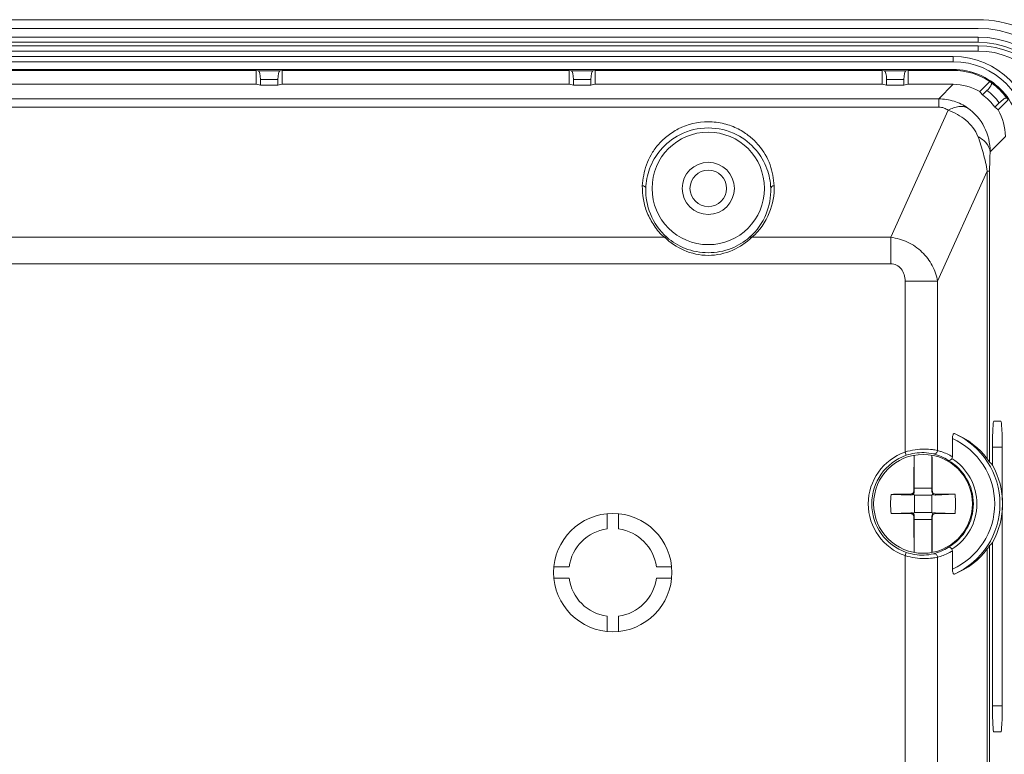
# Model space of a CAD drawing. Header units: centimetres. Extents: x -30 to 30, y -51 to 55.
# Tile 67 of 78: x 16.4 to 20.18, y 3.17 to 5.98. Entities that reach past the tile are written whole.
import ezdxf

# ---------------------------------------------------------------- set-up
doc = ezdxf.new("R2010")
doc.units = ezdxf.units.CM
doc.header["$MEASUREMENT"] = 0
doc.layers.add('06___PRT_ALL_SURFS', color=7, linetype='Continuous')

msp = doc.modelspace()

# ---------------------------------------------------------------- linework, layer by layer
at = {"layer": '06___PRT_ALL_SURFS', "lineweight": 9}
for points in [[(8.61052, 5.98277), (8.61052, 5.98277), (20.07827, 5.98277), (20.07827, 5.98277)], [(20.07853, 5.94944), (20.07853, 5.94944), (8.61026, 5.94944), (8.61026, 5.94944)], [(20.47773, 5.55022), (20.47774, 5.77068), (20.29903, 5.94942), (20.07857, 5.94944)], [(8.61026, 5.9161), (8.61026, 5.9161), (20.07854, 5.9161), (20.07854, 5.9161)], [(8.61026, 5.89611), (8.61026, 5.89611), (20.07855, 5.89611), (20.07855, 5.89611)], [(20.44439, 5.55025), (20.44439, 5.75231), (20.28059, 5.9161), (20.07853, 5.91611)], [(20.07854, 5.8961), (20.07854, 5.8961), (20.07854, 5.9161), (20.07854, 5.9161)], [(20.42439, 5.55023), (20.42441, 5.74124), (20.26957, 5.8961), (20.07855, 5.89611)], [(20.07854, 5.88277), (20.07854, 5.88277), (8.61025, 5.88277), (8.61025, 5.88277)], [(20.07854, 5.86277), (20.07854, 5.86277), (8.61025, 5.86277), (8.61025, 5.86277)], [(20.07854, 5.86277), (20.07854, 5.86277), (20.07854, 5.88277), (20.07854, 5.88277)], [(20.41106, 5.55025), (20.41106, 5.7339), (20.26219, 5.88277), (20.07854, 5.88277)], [(20.39106, 5.55025), (20.39106, 5.72284), (20.25115, 5.86276), (20.07856, 5.86278)], [(19.98369, 5.8417), (19.98369, 5.8417), (8.7051, 5.8417), (8.7051, 5.8417)], [(19.98369, 5.8217), (19.98369, 5.8217), (8.7051, 5.8217), (8.7051, 5.8217)], [(19.98369, 5.8217), (19.98369, 5.8217), (19.98369, 5.8417), (19.98369, 5.8417)], [(20.28999, 5.5354), (20.28998, 5.70456), (20.15285, 5.8417), (19.98369, 5.8417)], [(20.26999, 5.53542), (20.26997, 5.69352), (20.14181, 5.82169), (19.98371, 5.8217)], [(8.70509, 5.79174), (8.70509, 5.79174), (19.98369, 5.79174), (19.98369, 5.79174)], [(17.31106, 5.78836), (17.31106, 5.78836), (16.21106, 5.78836), (16.21106, 5.78836)], [(17.31969, 5.78716), (17.31969, 5.78716), (17.31106, 5.78836), (17.31106, 5.78836)], [(17.31106, 5.73503), (17.31106, 5.73503), (17.31106, 5.78836), (17.31106, 5.78836)], [(17.31969, 5.78716), (17.31969, 5.78716), (17.40244, 5.78716), (17.40244, 5.78716)], [(17.32773, 5.75384), (17.32773, 5.7718), (17.32418, 5.78653), (17.31969, 5.78716)], [(17.40244, 5.78716), (17.39795, 5.78653), (17.3944, 5.7718), (17.3944, 5.75384)], [(17.41106, 5.78836), (17.41106, 5.78836), (17.40244, 5.78716), (17.40244, 5.78716)], [(18.51106, 5.78836), (18.51106, 5.78836), (17.41106, 5.78836), (17.41106, 5.78836)], [(17.41106, 5.78836), (17.41106, 5.78836), (17.41106, 5.73503), (17.41106, 5.73503)], [(18.51969, 5.78716), (18.51969, 5.78716), (18.51106, 5.78836), (18.51106, 5.78836)], [(18.51106, 5.73503), (18.51106, 5.73503), (18.51106, 5.78836), (18.51106, 5.78836)], [(18.51969, 5.78716), (18.51969, 5.78716), (18.60244, 5.78716), (18.60244, 5.78716)], [(18.52773, 5.75384), (18.52773, 5.7718), (18.52418, 5.78653), (18.51969, 5.78716)], [(18.60244, 5.78716), (18.59795, 5.78653), (18.5944, 5.7718), (18.5944, 5.75384)], [(18.61106, 5.78836), (18.61106, 5.78836), (18.60244, 5.78716), (18.60244, 5.78716)], [(19.71106, 5.78836), (19.71106, 5.78836), (18.61106, 5.78836), (18.61106, 5.78836)], [(18.61106, 5.78836), (18.61106, 5.78836), (18.61106, 5.73503), (18.61106, 5.73503)], [(19.71969, 5.78716), (19.71969, 5.78716), (19.71106, 5.78836), (19.71106, 5.78836)], [(19.71106, 5.73503), (19.71106, 5.73503), (19.71106, 5.78836), (19.71106, 5.78836)], [(19.71969, 5.78716), (19.71969, 5.78716), (19.80243, 5.78716), (19.80243, 5.78716)], [(19.72773, 5.75384), (19.72773, 5.7718), (19.72417, 5.78653), (19.71969, 5.78716)], [(19.80243, 5.78716), (19.79795, 5.78653), (19.79439, 5.7718), (19.79439, 5.75384)], [(19.81106, 5.78836), (19.81106, 5.78836), (19.80243, 5.78716), (19.80243, 5.78716)], [(19.98359, 5.78836), (19.98359, 5.78836), (19.81106, 5.78836), (19.81106, 5.78836)], [(19.81106, 5.78836), (19.81106, 5.78836), (19.81106, 5.73503), (19.81106, 5.73503)], [(20.12367, 5.7461), (20.08217, 5.77368), (20.03343, 5.78838), (19.98359, 5.78836)], [(19.98369, 5.78836), (19.98369, 5.78836), (19.98369, 5.79174), (19.98369, 5.79174)], [(17.3944, 5.75384), (17.3944, 5.75384), (17.32773, 5.75384), (17.32773, 5.75384)], [(17.32773, 5.73154), (17.32773, 5.73154), (17.32773, 5.75384), (17.32773, 5.75384)], [(17.3944, 5.75384), (17.3944, 5.75384), (17.3944, 5.73154), (17.3944, 5.73154)], [(18.5944, 5.75384), (18.5944, 5.75384), (18.52773, 5.75384), (18.52773, 5.75384)], [(18.52773, 5.73154), (18.52773, 5.73154), (18.52773, 5.75384), (18.52773, 5.75384)], [(18.5944, 5.75384), (18.5944, 5.75384), (18.5944, 5.73154), (18.5944, 5.73154)], [(19.79439, 5.75384), (19.79439, 5.75384), (19.72773, 5.75384), (19.72773, 5.75384)], [(19.72773, 5.73154), (19.72773, 5.73154), (19.72773, 5.75384), (19.72773, 5.75384)], [(19.79439, 5.75384), (19.79439, 5.75384), (19.79439, 5.73154), (19.79439, 5.73154)], [(20.12367, 5.7461), (20.12367, 5.7461), (20.08499, 5.70742), (20.08499, 5.70742)], [(20.13001, 5.74024), (20.12793, 5.74223), (20.12582, 5.74418), (20.12367, 5.7461)], [(20.19439, 5.67539), (20.17592, 5.70314), (20.15143, 5.72763), (20.12367, 5.7461)], [(20.18853, 5.68173), (20.17236, 5.7043), (20.15259, 5.72407), (20.13001, 5.74024)], [(16.21106, 5.73503), (16.21106, 5.73503), (17.31106, 5.73503), (17.31106, 5.73503)], [(17.31106, 5.73503), (17.31106, 5.73503), (17.32773, 5.73154), (17.32773, 5.73154)], [(17.3944, 5.73154), (17.3944, 5.73154), (17.32773, 5.73154), (17.32773, 5.73154)], [(17.3944, 5.73154), (17.3944, 5.73154), (17.41106, 5.73503), (17.41106, 5.73503)], [(17.41106, 5.73503), (17.41106, 5.73503), (18.51106, 5.73503), (18.51106, 5.73503)], [(18.51106, 5.73503), (18.51106, 5.73503), (18.52773, 5.73154), (18.52773, 5.73154)], [(18.5944, 5.73154), (18.5944, 5.73154), (18.52773, 5.73154), (18.52773, 5.73154)], [(18.5944, 5.73154), (18.5944, 5.73154), (18.61106, 5.73503), (18.61106, 5.73503)], [(18.61106, 5.73503), (18.61106, 5.73503), (19.71106, 5.73503), (19.71106, 5.73503)], [(19.71106, 5.73503), (19.71106, 5.73503), (19.72773, 5.73154), (19.72773, 5.73154)], [(19.79439, 5.73154), (19.79439, 5.73154), (19.72773, 5.73154), (19.72773, 5.73154)], [(19.79439, 5.73154), (19.79439, 5.73154), (19.81106, 5.73503), (19.81106, 5.73503)], [(19.81106, 5.73503), (19.81106, 5.73503), (19.98359, 5.73503), (19.98359, 5.73503)], [(19.98359, 5.73503), (19.98359, 5.73503), (19.92791, 5.67935), (19.92791, 5.67935)], [(20.08499, 5.70742), (20.05426, 5.7255), (20.01925, 5.73504), (19.98359, 5.73503)], [(20.09581, 5.69466), (20.09239, 5.69907), (20.08879, 5.70332), (20.08499, 5.70742)], [(20.09581, 5.69466), (20.09581, 5.69466), (20.11275, 5.71161), (20.11275, 5.71161)], [(20.15989, 5.66447), (20.14666, 5.68248), (20.13077, 5.69838), (20.11275, 5.71161)], [(8.76088, 5.67935), (8.76088, 5.67935), (19.92791, 5.67935), (19.92791, 5.67935)], [(19.92791, 5.67935), (19.92791, 5.67935), (19.92791, 5.64762), (19.92791, 5.64762)], [(20.14295, 5.64752), (20.12997, 5.66574), (20.11403, 5.68168), (20.09581, 5.69466)], [(20.15989, 5.66447), (20.15989, 5.66447), (20.14295, 5.64752), (20.14295, 5.64752)], [(20.15571, 5.6367), (20.15571, 5.6367), (20.19439, 5.67539), (20.19439, 5.67539)], [(19.92791, 5.64762), (19.92791, 5.64762), (8.76088, 5.64762), (8.76088, 5.64762)], [(19.96445, 5.63546), (19.96445, 5.63546), (19.74419, 5.14868), (19.74419, 5.14868)], [(20.15571, 5.6367), (20.15161, 5.6405), (20.14735, 5.6441), (20.14295, 5.64752)], [(20.18332, 5.5353), (20.18333, 5.57096), (20.17379, 5.60597), (20.15571, 5.6367)], [(20.1248, 5.47678), (20.1248, 5.47678), (20.18332, 5.5353), (20.18332, 5.5353)], [(19.92332, 4.98012), (19.92332, 4.98012), (20.11413, 5.40179), (20.11413, 5.40179)], [(20.12289, 5.40179), (20.12289, 5.40179), (20.11413, 5.40179), (20.11413, 5.40179)], [(20.11413, 4.29897), (20.11413, 4.29897), (20.11413, 5.40179), (20.11413, 5.40179)], [(20.12289, 5.40179), (20.12289, 5.40179), (20.12289, 4.28702), (20.12289, 4.28702)], [(18.87721, 5.14868), (18.87721, 5.14868), (9.80359, 5.14868), (9.80359, 5.14868)], [(19.21159, 5.14868), (19.21159, 5.14868), (19.74419, 5.14868), (19.74419, 5.14868)], [(19.74419, 5.04726), (19.74419, 5.04726), (19.74419, 5.14868), (19.74419, 5.14868)], [(19.74419, 5.04726), (19.74419, 5.04726), (8.9446, 5.04726), (8.9446, 5.04726)], [(19.92332, 4.98012), (19.92332, 4.98012), (19.79894, 4.98012), (19.79894, 4.98012)], [(19.79894, 4.32555), (19.79894, 4.32555), (19.79894, 4.98012), (19.79894, 4.98012)], [(19.92332, 4.98012), (19.92332, 4.98012), (19.92332, 4.33136), (19.92332, 4.33136)], [(20.13915, 4.44364), (20.13915, 4.44364), (20.1662, 4.44364), (20.1662, 4.44364)], [(20.11413, 4.29897), (20.08199, 4.34243), (20.03834, 4.37604), (19.98808, 4.39601)], [(19.98049, 4.3775), (19.98049, 4.3775), (19.98049, 4.30729), (19.98049, 4.30729)], [(20.17144, 4.34364), (20.17144, 4.34364), (20.13392, 4.34364), (20.13392, 4.34364)], [(20.13392, 4.34364), (20.13392, 4.34364), (20.13392, 4.27562), (20.13392, 4.27562)], [(20.17144, 4.1408), (20.17144, 4.1408), (20.17144, 4.34364), (20.17144, 4.34364)], [(19.79894, 4.32555), (19.79894, 4.32555), (19.80331, 4.31296), (19.80331, 4.31296)], [(19.83405, 4.18696), (19.83405, 4.18696), (19.83401, 4.311), (19.83401, 4.311)], [(19.90165, 4.18698), (19.90165, 4.18698), (19.90161, 4.31105), (19.90161, 4.31105)], [(19.96466, 4.29372), (19.94722, 4.30482), (19.92815, 4.31312), (19.90814, 4.31831)], [(19.98049, 4.30729), (19.98049, 4.30504), (19.97986, 4.3027), (19.97868, 4.30078)], [(20.13392, 4.27562), (20.13038, 4.27954), (20.12671, 4.28334), (20.12289, 4.28702)], [(20.13392, 3.97832), (20.18547, 4.07072), (20.18547, 4.18322), (20.13392, 4.27562)], [(19.74515, 4.16339), (19.7428, 4.13914), (19.74281, 4.11472), (19.74517, 4.09048)], [(19.81922, 4.16425), (19.79453, 4.1641), (19.76983, 4.16381), (19.74515, 4.16339)], [(19.82096, 4.16076), (19.82096, 4.16076), (19.74515, 4.16339), (19.74515, 4.16339)], [(19.81922, 4.16425), (19.81922, 4.16425), (19.82096, 4.16076), (19.82096, 4.16076)], [(19.82096, 4.16076), (19.82454, 4.16064), (19.82798, 4.16191), (19.83052, 4.1643)], [(19.83052, 4.1643), (19.83299, 4.1669), (19.83435, 4.17043), (19.83428, 4.17411)], [(19.83453, 4.1603), (19.83453, 4.1603), (19.83052, 4.1643), (19.83052, 4.1643)], [(19.83428, 4.17411), (19.83428, 4.17411), (19.83255, 4.17758), (19.83255, 4.17758)], [(19.90165, 4.18698), (19.90165, 4.18698), (19.83405, 4.18696), (19.83405, 4.18696)], [(19.83405, 4.18696), (19.83405, 4.18696), (19.83428, 4.17411), (19.83428, 4.17411)], [(19.90119, 4.16032), (19.90119, 4.16032), (19.83453, 4.1603), (19.83453, 4.1603)], [(19.83453, 4.1603), (19.83453, 4.1603), (19.83455, 4.09363), (19.83455, 4.09363)], [(19.90119, 4.16032), (19.90119, 4.16032), (19.9052, 4.16433), (19.9052, 4.16433)], [(19.90121, 4.09365), (19.90121, 4.09365), (19.90119, 4.16032), (19.90119, 4.16032)], [(19.90143, 4.17413), (19.90137, 4.17045), (19.90273, 4.16692), (19.9052, 4.16433)], [(19.90143, 4.17413), (19.90143, 4.17413), (19.90165, 4.18698), (19.90165, 4.18698)], [(19.90317, 4.1776), (19.90317, 4.1776), (19.90143, 4.17413), (19.90143, 4.17413)], [(19.9052, 4.16433), (19.90774, 4.16194), (19.91118, 4.16067), (19.91476, 4.1608)], [(19.91476, 4.1608), (19.91476, 4.1608), (19.9165, 4.16428), (19.9165, 4.16428)], [(19.91476, 4.1608), (19.91476, 4.1608), (19.99057, 4.16347), (19.99057, 4.16347)], [(19.99057, 4.16347), (19.96588, 4.16387), (19.94119, 4.16414), (19.9165, 4.16428)], [(19.9906, 4.09056), (19.99294, 4.1148), (19.99293, 4.13922), (19.99057, 4.16346)], [(18.6565, 4.03068), (18.6565, 4.03068), (18.6565, 4.08803), (18.6565, 4.08803)], [(18.70023, 4.08786), (18.70023, 4.08786), (18.70023, 4.03068), (18.70023, 4.03068)], [(19.74517, 4.09048), (19.74517, 4.09048), (19.82099, 4.09315), (19.82099, 4.09315)], [(19.74517, 4.09048), (19.76986, 4.09008), (19.79455, 4.08981), (19.81925, 4.08967)], [(19.82099, 4.09315), (19.82099, 4.09315), (19.81925, 4.08967), (19.81925, 4.08967)], [(19.83054, 4.08962), (19.828, 4.09201), (19.82457, 4.09328), (19.82099, 4.09315)], [(19.83455, 4.09363), (19.83455, 4.09363), (19.83054, 4.08962), (19.83054, 4.08962)], [(19.83431, 4.07981), (19.83437, 4.0835), (19.83302, 4.08702), (19.83054, 4.08962)], [(19.83258, 4.07634), (19.83258, 4.07634), (19.83431, 4.07981), (19.83431, 4.07981)], [(19.83431, 4.07981), (19.83431, 4.07981), (19.83409, 4.06696), (19.83409, 4.06696)], [(19.83455, 4.09363), (19.83455, 4.09363), (19.90121, 4.09365), (19.90121, 4.09365)], [(19.90121, 4.09365), (19.90121, 4.09365), (19.90523, 4.08964), (19.90523, 4.08964)], [(19.90523, 4.08964), (19.90275, 4.08705), (19.90139, 4.08352), (19.90146, 4.07984)], [(19.90146, 4.07984), (19.90146, 4.07984), (19.90319, 4.07636), (19.90319, 4.07636)], [(19.90169, 4.06698), (19.90169, 4.06698), (19.90146, 4.07984), (19.90146, 4.07984)], [(19.91478, 4.09318), (19.9112, 4.0933), (19.90777, 4.09203), (19.90523, 4.08964)], [(19.91478, 4.09318), (19.91478, 4.09318), (19.9906, 4.09056), (19.9906, 4.09056)], [(19.91652, 4.0897), (19.91652, 4.0897), (19.91478, 4.09318), (19.91478, 4.09318)], [(19.91652, 4.0897), (19.94121, 4.08986), (19.96591, 4.09014), (19.9906, 4.09056)], [(20.17144, 3.35256), (20.17144, 3.35256), (20.17144, 4.11314), (20.17144, 4.11314)], [(19.90169, 4.06698), (19.90169, 4.06698), (19.83409, 4.06696), (19.83409, 4.06696)], [(19.83409, 4.06696), (19.83409, 4.06696), (19.83413, 3.94289), (19.83413, 3.94289)], [(19.90173, 3.94295), (19.90173, 3.94295), (19.90169, 4.06698), (19.90169, 4.06698)], [(18.6565, 4.03068), (18.58077, 4.02076), (18.52117, 3.96116), (18.51126, 3.88543)], [(18.84547, 3.88543), (18.83556, 3.96116), (18.77596, 4.02076), (18.70023, 4.03068)], [(20.12289, 3.96692), (20.12671, 3.9706), (20.13038, 3.97441), (20.13392, 3.97832)], [(20.12289, 3.96692), (20.12289, 3.96692), (20.12289, -0.2703), (20.12289, -0.2703)], [(20.13392, 3.97832), (20.13392, 3.97832), (20.13392, 3.35256), (20.13392, 3.35256)], [(19.79894, 3.9284), (19.79894, 3.9284), (19.80331, 3.94099), (19.80331, 3.94099)], [(19.79894, 3.06277), (19.79894, 3.06277), (19.79894, 3.9284), (19.79894, 3.9284)], [(19.90814, 3.93564), (19.92815, 3.94083), (19.94722, 3.94913), (19.96466, 3.96023)], [(19.97869, 3.95316), (19.97986, 3.95124), (19.98049, 3.94891), (19.98049, 3.94666)], [(19.98049, 3.94666), (19.98049, 3.94666), (19.98049, 3.87644), (19.98049, 3.87644)], [(19.98808, 3.85794), (20.03834, 3.8779), (20.08199, 3.91152), (20.11413, 3.95498)], [(20.11413, -0.25835), (20.11413, -0.25835), (20.11413, 3.95498), (20.11413, 3.95498)], [(19.92332, 3.92259), (19.92332, 3.92259), (19.92332, -0.22597), (19.92332, -0.22597)], [(18.45487, 3.88543), (18.45487, 3.88543), (18.51126, 3.88543), (18.51126, 3.88543)], [(18.84547, 3.88543), (18.84547, 3.88543), (18.90187, 3.88543), (18.90187, 3.88543)], [(18.51126, 3.8417), (18.51126, 3.8417), (18.45486, 3.8417), (18.45486, 3.8417)], [(18.51126, 3.8417), (18.52117, 3.76597), (18.58077, 3.70637), (18.6565, 3.69646)], [(18.70023, 3.69646), (18.77596, 3.70637), (18.83556, 3.76597), (18.84547, 3.8417)], [(18.90186, 3.8417), (18.90186, 3.8417), (18.84547, 3.8417), (18.84547, 3.8417)], [(18.6565, 3.63928), (18.6565, 3.63928), (18.6565, 3.69646), (18.6565, 3.69646)], [(18.70023, 3.69646), (18.70023, 3.69646), (18.70023, 3.63911), (18.70023, 3.63911)], [(20.13392, 3.35256), (20.13392, 3.35256), (20.17144, 3.35256), (20.17144, 3.35256)], [(20.1662, 3.25256), (20.1662, 3.25256), (20.13915, 3.25256), (20.13915, 3.25256)]]:
    msp.add_open_spline(points, degree=3, dxfattribs=at)
for points, knots in [([(20.51106, 5.54999), (20.51106, 5.60629), (20.49983, 5.66321), (20.47817, 5.71566), (20.45651, 5.7681), (20.42441, 5.81606), (20.38438, 5.8561), (20.34435, 5.89613), (20.29637, 5.92823), (20.24393, 5.94989), (20.19149, 5.97155), (20.13457, 5.98278), (20.07827, 5.98277)], [0, 0, 0, 0, 0.25, 0.25, 0.25, 0.5, 0.5, 0.5, 0.75, 0.75, 0.75, 1, 1, 1, 1]), ([(20.24003, 5.5354), (20.24003, 5.60339), (20.21302, 5.66859), (20.16494, 5.71666), (20.11687, 5.76474), (20.05166, 5.79174), (19.98367, 5.79174)], [0, 0, 0, 0, 0.5, 0.5, 0.5, 1, 1, 1, 1]), ([(20.13001, 5.74024), (20.13095, 5.73936), (20.13083, 5.73777), (20.13053, 5.73642), (20.13027, 5.73529), (20.12988, 5.73432), (20.12943, 5.73336), (20.12885, 5.73212), (20.12818, 5.73088), (20.12747, 5.72966), (20.12349, 5.72292), (20.11825, 5.7171), (20.11276, 5.71162)], [0, 0, 0, 0, 0.25, 0.25, 0.25, 0.5, 0.5, 0.5, 0.75, 0.75, 0.75, 1, 1, 1, 1]), ([(19.92791, 5.67935), (19.94768, 5.67932), (19.96757, 5.67624), (19.98651, 5.6702), (20.00519, 5.66426), (20.02294, 5.65544), (20.03889, 5.64425)], [0, 0, 0, 0, 0.5, 0.5, 0.5, 1, 1, 1, 1]), ([(20.15989, 5.66446), (20.16538, 5.66996), (20.17121, 5.6752), (20.17795, 5.67918), (20.17917, 5.67989), (20.18041, 5.68056), (20.18165, 5.68114), (20.18261, 5.68159), (20.18358, 5.68198), (20.18471, 5.68224), (20.18606, 5.68254), (20.18765, 5.68266), (20.18853, 5.68172)], [0, 0, 0, 0, 0.25, 0.25, 0.25, 0.5, 0.5, 0.5, 0.75, 0.75, 0.75, 1, 1, 1, 1]), ([(19.92791, 5.64762), (19.93477, 5.64762), (19.94169, 5.64646), (19.94821, 5.64417), (19.95404, 5.64212), (19.95955, 5.63916), (19.96445, 5.63546)], [0, 0, 0, 0, 0.5, 0.5, 0.5, 1, 1, 1, 1]), ([(20.03889, 5.64425), (20.02884, 5.64964), (20.0166, 5.65094), (20.00511, 5.64964), (19.99817, 5.64886), (19.99151, 5.64712), (19.98502, 5.64482), (19.97792, 5.64232), (19.97103, 5.63914), (19.96445, 5.63546)], [0, 0, 0, 0, 0.3333333, 0.3333333, 0.3333333, 0.6666667, 0.6666667, 0.6666667, 1, 1, 1, 1]), ([(19.96445, 5.63546), (19.98867, 5.6269), (20.01172, 5.61401), (20.03148, 5.59749), (20.04164, 5.589), (20.05093, 5.57955), (20.05903, 5.56904), (20.06705, 5.55864), (20.07391, 5.54721), (20.07827, 5.5349)], [0, 0, 0, 0, 0.3333333, 0.3333333, 0.3333333, 0.6666667, 0.6666667, 0.6666667, 1, 1, 1, 1]), ([(20.03889, 5.64425), (20.06531, 5.62571), (20.08757, 5.60036), (20.10253, 5.57126), (20.11752, 5.54209), (20.12517, 5.50914), (20.1248, 5.47678)], [0, 0, 0, 0, 0.5, 0.5, 0.5, 1, 1, 1, 1]), ([(19.29714, 5.34625), (19.29421, 5.37329), (19.29048, 5.40065), (19.28153, 5.42635), (19.27196, 5.45382), (19.25642, 5.47939), (19.2375, 5.50168), (19.22707, 5.51397), (19.21561, 5.52526), (19.20315, 5.53539), (19.18959, 5.5464), (19.17485, 5.55604), (19.15925, 5.56395), (19.14207, 5.57266), (19.12383, 5.57927), (19.10515, 5.58397), (19.09529, 5.58645), (19.08529, 5.5884), (19.07522, 5.58968), (19.06497, 5.59098), (19.05463, 5.59159), (19.04425, 5.59156), (19.00475, 5.59143), (18.96457, 5.58198), (18.92948, 5.56384), (18.91394, 5.55581), (18.8994, 5.54606), (18.88577, 5.53514), (18.87318, 5.52506), (18.86138, 5.51398), (18.8509, 5.50174), (18.84118, 5.49037), (18.8326, 5.478), (18.82515, 5.465), (18.81807, 5.45265), (18.81199, 5.43972), (18.80729, 5.42632), (18.80276, 5.41338), (18.7995, 5.4), (18.79707, 5.38651), (18.79468, 5.37317), (18.7931, 5.35971), (18.79165, 5.34625)], [0, 0, 0, 0, 0.0714286, 0.0714286, 0.0714286, 0.1428571, 0.1428571, 0.1428571, 0.2142857, 0.2142857, 0.2142857, 0.2857143, 0.2857143, 0.2857143, 0.3571429, 0.3571429, 0.3571429, 0.4285714, 0.4285714, 0.4285714, 0.5, 0.5, 0.5, 0.5714286, 0.5714286, 0.5714286, 0.6428571, 0.6428571, 0.6428571, 0.7142857, 0.7142857, 0.7142857, 0.7857143, 0.7857143, 0.7857143, 0.8571429, 0.8571429, 0.8571429, 0.9285714, 0.9285714, 0.9285714, 1, 1, 1, 1]), ([(18.80498, 5.3361), (18.8058, 5.36174), (18.81082, 5.38742), (18.81977, 5.41162), (18.82935, 5.4375), (18.84343, 5.46168), (18.86121, 5.48278), (18.88164, 5.50702), (18.90695, 5.5272), (18.93525, 5.54168), (18.96881, 5.55886), (19.00658, 5.56799), (19.04435, 5.568), (19.08215, 5.568), (19.11994, 5.55887), (19.15353, 5.54169), (19.18184, 5.52721), (19.20717, 5.50701), (19.22761, 5.48275), (19.24538, 5.46165), (19.25945, 5.43747), (19.26903, 5.41158), (19.27797, 5.3874), (19.28299, 5.36173), (19.28382, 5.3361)], [0, 0, 0, 0, 0.125, 0.125, 0.125, 0.25, 0.25, 0.25, 0.375, 0.375, 0.375, 0.5, 0.5, 0.5, 0.625, 0.625, 0.625, 0.75, 0.75, 0.75, 0.875, 0.875, 0.875, 1, 1, 1, 1]), ([(19.25989, 5.3361), (19.25989, 5.45512), (19.16341, 5.55161), (19.04439, 5.55161), (18.92537, 5.55161), (18.8289, 5.45512), (18.8289, 5.3361), (18.8289, 5.21709), (18.92537, 5.1206), (19.04439, 5.1206), (19.16341, 5.1206), (19.25989, 5.21708), (19.25989, 5.3361)], [0, 0, 0, 0, 0.25, 0.25, 0.25, 0.5, 0.5, 0.5, 0.75, 0.75, 0.75, 1, 1, 1, 1]), ([(20.12479, 5.47678), (20.12399, 5.48822), (20.11869, 5.49939), (20.11148, 5.50849), (20.1072, 5.51389), (20.10224, 5.51856), (20.09689, 5.52278), (20.09107, 5.52736), (20.0848, 5.53141), (20.07826, 5.5349)], [0, 0, 0, 0, 0.3333333, 0.3333333, 0.3333333, 0.6666667, 0.6666667, 0.6666667, 1, 1, 1, 1]), ([(20.07827, 5.5349), (20.08594, 5.51322), (20.09299, 5.4913), (20.09913, 5.46912), (20.10527, 5.44694), (20.11051, 5.4245), (20.11413, 5.40179)], [0, 0, 0, 0, 0.5, 0.5, 0.5, 1, 1, 1, 1]), ([(20.12289, 5.40179), (20.12289, 5.4077), (20.12297, 5.4136), (20.12307, 5.4195), (20.12341, 5.4386), (20.12406, 5.4577), (20.1248, 5.47678)], [0, 0, 0, 0, 0.5, 0.5, 0.5, 1, 1, 1, 1]), ([(19.14439, 5.3361), (19.14439, 5.39134), (19.09962, 5.4361), (19.04439, 5.4361), (18.98917, 5.4361), (18.94439, 5.39134), (18.94439, 5.3361), (18.94439, 5.28088), (18.98917, 5.2361), (19.04439, 5.2361), (19.09962, 5.2361), (19.14439, 5.28088), (19.14439, 5.3361)], [0, 0, 0, 0, 0.25, 0.25, 0.25, 0.5, 0.5, 0.5, 0.75, 0.75, 0.75, 1, 1, 1, 1]), ([(19.11439, 5.3361), (19.11439, 5.37476), (19.08305, 5.4061), (19.04439, 5.4061), (19.00573, 5.4061), (18.97439, 5.37476), (18.97439, 5.3361), (18.97439, 5.29744), (19.00573, 5.2661), (19.04439, 5.2661), (19.08305, 5.2661), (19.11439, 5.29744), (19.11439, 5.3361)], [0, 0, 0, 0, 0.25, 0.25, 0.25, 0.5, 0.5, 0.5, 0.75, 0.75, 0.75, 1, 1, 1, 1]), ([(18.87721, 5.14868), (18.86091, 5.16052), (18.84824, 5.17684), (18.837, 5.19379), (18.82661, 5.20947), (18.81745, 5.2257), (18.81032, 5.2429), (18.80353, 5.25931), (18.79858, 5.2766), (18.79567, 5.29416), (18.79282, 5.31137), (18.79193, 5.32884), (18.79165, 5.34625)], [0, 0, 0, 0, 0.25, 0.25, 0.25, 0.5, 0.5, 0.5, 0.75, 0.75, 0.75, 1, 1, 1, 1]), ([(18.80498, 5.3361), (18.8049, 5.33916), (18.80272, 5.34208), (18.80006, 5.34386), (18.79753, 5.34555), (18.79456, 5.34621), (18.79165, 5.34624)], [0, 0, 0, 0, 0.5, 0.5, 0.5, 1, 1, 1, 1]), ([(18.88582, 5.14872), (18.85842, 5.17292), (18.83635, 5.20396), (18.82243, 5.23822), (18.80982, 5.26928), (18.8039, 5.30298), (18.80498, 5.3361)], [0, 0, 0, 0, 0.5, 0.5, 0.5, 1, 1, 1, 1]), ([(19.28381, 5.3361), (19.28489, 5.30298), (19.27897, 5.26928), (19.26636, 5.23822), (19.25244, 5.20396), (19.23037, 5.17292), (19.20297, 5.14872)], [0, 0, 0, 0, 0.5, 0.5, 0.5, 1, 1, 1, 1]), ([(19.29714, 5.34625), (19.29838, 5.31126), (19.2917, 5.27585), (19.27839, 5.24292), (19.26373, 5.20669), (19.24105, 5.17346), (19.21159, 5.14868)], [0, 0, 0, 0, 0.5, 0.5, 0.5, 1, 1, 1, 1]), ([(19.28381, 5.3361), (19.28387, 5.33882), (19.28559, 5.34145), (19.2878, 5.34322), (19.29047, 5.34534), (19.29387, 5.3462), (19.29714, 5.34625)], [0, 0, 0, 0, 0.5, 0.5, 0.5, 1, 1, 1, 1]), ([(18.88582, 5.14872), (18.88414, 5.15004), (18.88158, 5.15009), (18.87946, 5.14953), (18.87866, 5.14932), (18.87793, 5.14903), (18.87721, 5.14868)], [0, 0, 0, 0, 0.5, 0.5, 0.5, 1, 1, 1, 1]), ([(18.87721, 5.14868), (18.89824, 5.12807), (18.92322, 5.11109), (18.95043, 5.09923), (18.98, 5.08635), (19.01219, 5.07951), (19.04439, 5.07951), (19.07659, 5.07951), (19.10879, 5.08635), (19.13836, 5.09924), (19.16557, 5.11109), (19.19055, 5.12807), (19.21159, 5.14868)], [0, 0, 0, 0, 0.25, 0.25, 0.25, 0.5, 0.5, 0.5, 0.75, 0.75, 0.75, 1, 1, 1, 1]), ([(19.20297, 5.14872), (19.18241, 5.13056), (19.15833, 5.11609), (19.13259, 5.10609), (19.10449, 5.09518), (19.07439, 5.0896), (19.04431, 5.08961), (19.01423, 5.08962), (18.98416, 5.09522), (18.95607, 5.10614), (18.93037, 5.11614), (18.90633, 5.13058), (18.88582, 5.14872)], [0, 0, 0, 0, 0.25, 0.25, 0.25, 0.5, 0.5, 0.5, 0.75, 0.75, 0.75, 1, 1, 1, 1]), ([(19.20297, 5.14872), (19.20347, 5.14911), (19.20407, 5.14941), (19.20468, 5.14961), (19.20691, 5.15032), (19.20949, 5.14968), (19.21159, 5.14868)], [0, 0, 0, 0, 0.5, 0.5, 0.5, 1, 1, 1, 1]), ([(19.92332, 4.98012), (19.92003, 5.00096), (19.91313, 5.02138), (19.90321, 5.04014), (19.89297, 5.05952), (19.87949, 5.07712), (19.86364, 5.0922), (19.84743, 5.10763), (19.82874, 5.12042), (19.80848, 5.13), (19.78819, 5.13959), (19.76634, 5.14596), (19.74419, 5.14868)], [0, 0, 0, 0, 0.25, 0.25, 0.25, 0.5, 0.5, 0.5, 0.75, 0.75, 0.75, 1, 1, 1, 1]), ([(19.74419, 5.04726), (19.7518, 5.04726), (19.75952, 5.04548), (19.76643, 5.04209), (19.77335, 5.03869), (19.77945, 5.03368), (19.78423, 5.02768), (19.7893, 5.02132), (19.79288, 5.01383), (19.79525, 5.00602), (19.7978, 4.99761), (19.79894, 4.98884), (19.79894, 4.98012)], [0, 0, 0, 0, 0.25, 0.25, 0.25, 0.5, 0.5, 0.5, 0.75, 0.75, 0.75, 1, 1, 1, 1]), ([(20.13915, 4.44364), (20.13777, 4.44364), (20.13644, 4.4331), (20.13545, 4.41435), (20.13447, 4.3956), (20.13392, 4.37016), (20.13392, 4.34364)], [0, 0, 0, 0, 0.5, 0.5, 0.5, 1, 1, 1, 1]), ([(20.17144, 4.34364), (20.17144, 4.37016), (20.17089, 4.3956), (20.1699, 4.41435), (20.16892, 4.4331), (20.16759, 4.44364), (20.1662, 4.44364)], [0, 0, 0, 0, 0.5, 0.5, 0.5, 1, 1, 1, 1]), ([(19.98049, 4.3775), (19.98049, 4.38012), (19.98066, 4.38272), (19.98104, 4.38532), (19.98136, 4.38754), (19.98183, 4.38975), (19.98269, 4.39181), (19.98303, 4.3926), (19.98341, 4.39337), (19.98388, 4.39409), (19.98424, 4.39465), (19.98465, 4.39518), (19.98522, 4.39557), (19.98604, 4.39612), (19.98719, 4.39637), (19.98808, 4.39601)], [0, 0, 0, 0, 0.2, 0.2, 0.2, 0.4, 0.4, 0.4, 0.6, 0.6, 0.6, 0.8, 0.8, 0.8, 1, 1, 1, 1]), ([(19.98808, 3.85794), (20.09421, 3.90535), (20.16255, 4.01073), (20.16255, 4.12697), (20.16255, 4.24321), (20.09421, 4.34859), (19.98809, 4.39601)], [0, 0, 0, 0, 0.5, 0.5, 0.5, 1, 1, 1, 1]), ([(19.98049, 3.87644), (20.07911, 3.92078), (20.14255, 4.01884), (20.14255, 4.12697), (20.14255, 4.2351), (20.07911, 4.33316), (19.98049, 4.3775)], [0, 0, 0, 0, 0.5, 0.5, 0.5, 1, 1, 1, 1]), ([(19.79894, 4.32555), (19.71437, 4.2962), (19.65767, 4.2165), (19.65767, 4.12697), (19.65767, 4.03745), (19.71437, 3.95775), (19.79894, 3.9284)], [0, 0, 0, 0, 0.5, 0.5, 0.5, 1, 1, 1, 1]), ([(19.80331, 4.31296), (19.72411, 4.28546), (19.671, 4.21082), (19.671, 4.12697), (19.671, 4.04313), (19.72411, 3.96848), (19.80331, 3.94099)], [0, 0, 0, 0, 0.5, 0.5, 0.5, 1, 1, 1, 1]), ([(20.05727, 4.12697), (20.05727, 4.23157), (19.97247, 4.31636), (19.86787, 4.31636), (19.76327, 4.31636), (19.67848, 4.23157), (19.67848, 4.12698), (19.67848, 4.02238), (19.76327, 3.93758), (19.86787, 3.93758), (19.97247, 3.93758), (20.05727, 4.02237), (20.05727, 4.12697)], [0, 0, 0, 0, 0.25, 0.25, 0.25, 0.5, 0.5, 0.5, 0.75, 0.75, 0.75, 1, 1, 1, 1]), ([(19.79894, 4.32555), (19.81163, 4.32945), (19.82462, 4.3324), (19.83777, 4.33431), (19.84977, 4.33605), (19.8619, 4.33692), (19.87399, 4.3368), (19.88381, 4.3367), (19.89361, 4.33596), (19.90342, 4.33489), (19.91014, 4.33416), (19.91687, 4.33328), (19.92332, 4.33136)], [0, 0, 0, 0, 0.25, 0.25, 0.25, 0.5, 0.5, 0.5, 0.75, 0.75, 0.75, 1, 1, 1, 1]), ([(19.80331, 4.31296), (19.81399, 4.31666), (19.82498, 4.31941), (19.8362, 4.32118), (19.86003, 4.32496), (19.88491, 4.32434), (19.90814, 4.31831)], [0, 0, 0, 0, 0.5, 0.5, 0.5, 1, 1, 1, 1]), ([(19.83255, 4.17758), (19.83258, 4.18968), (19.83263, 4.20178), (19.83269, 4.21387), (19.83287, 4.24628), (19.83314, 4.27868), (19.83362, 4.31109)], [0, 0, 0, 0, 0.5, 0.5, 0.5, 1, 1, 1, 1]), ([(19.902, 4.31115), (19.90215, 4.3012), (19.90229, 4.29124), (19.90241, 4.28128), (19.90281, 4.24672), (19.90304, 4.21216), (19.90317, 4.1776)], [0, 0, 0, 0, 0.5, 0.5, 0.5, 1, 1, 1, 1]), ([(19.92332, 4.33136), (19.9232, 4.32759), (19.92148, 4.32366), (19.91848, 4.32113), (19.91563, 4.31874), (19.91164, 4.3176), (19.90814, 4.31831)], [0, 0, 0, 0, 0.5, 0.5, 0.5, 1, 1, 1, 1]), ([(19.92332, 4.33136), (19.92816, 4.3301), (19.93296, 4.3287), (19.93771, 4.32711), (19.95263, 4.32213), (19.96705, 4.31543), (19.98049, 4.30729)], [0, 0, 0, 0, 0.5, 0.5, 0.5, 1, 1, 1, 1]), ([(19.96466, 4.29372), (19.96661, 4.29265), (19.96916, 4.293), (19.97132, 4.2939), (19.97458, 4.29526), (19.97693, 4.29792), (19.97868, 4.30078)], [0, 0, 0, 0, 0.5, 0.5, 0.5, 1, 1, 1, 1]), ([(19.96466, 3.96023), (20.02409, 3.99473), (20.06067, 4.05826), (20.06067, 4.12697), (20.06067, 4.19569), (20.02409, 4.25922), (19.96466, 4.29372)], [0, 0, 0, 0, 0.5, 0.5, 0.5, 1, 1, 1, 1]), ([(19.97869, 3.95316), (20.03805, 3.99102), (20.074, 4.05656), (20.074, 4.12697), (20.074, 4.19738), (20.03805, 4.26292), (19.97869, 4.30078)], [0, 0, 0, 0, 0.5, 0.5, 0.5, 1, 1, 1, 1]), ([(20.11413, 4.29897), (20.11611, 4.29628), (20.11815, 4.29365), (20.12001, 4.29085), (20.1209, 4.28951), (20.12175, 4.28814), (20.12289, 4.28702)], [0, 0, 0, 0, 0.5, 0.5, 0.5, 1, 1, 1, 1]), ([(19.81922, 4.16425), (19.82095, 4.16426), (19.82269, 4.16461), (19.82429, 4.16528), (19.82591, 4.16596), (19.82739, 4.16695), (19.82863, 4.16818), (19.82986, 4.16942), (19.83085, 4.1709), (19.83153, 4.17252), (19.83219, 4.17412), (19.83254, 4.17586), (19.83255, 4.17758)], [0, 0, 0, 0, 0.25, 0.25, 0.25, 0.5, 0.5, 0.5, 0.75, 0.75, 0.75, 1, 1, 1, 1]), ([(19.90317, 4.1776), (19.90317, 4.17588), (19.90352, 4.17414), (19.90419, 4.17254), (19.90486, 4.17092), (19.90585, 4.16944), (19.90709, 4.16821), (19.90833, 4.16698), (19.90981, 4.16598), (19.91143, 4.16531), (19.91303, 4.16464), (19.91477, 4.16429), (19.9165, 4.16428)], [0, 0, 0, 0, 0.25, 0.25, 0.25, 0.5, 0.5, 0.5, 0.75, 0.75, 0.75, 1, 1, 1, 1]), ([(18.90503, 3.86357), (18.90503, 3.98875), (18.80355, 4.09024), (18.67837, 4.09024), (18.55318, 4.09024), (18.4517, 3.98876), (18.4517, 3.86357), (18.4517, 3.73838), (18.55318, 3.6369), (18.67837, 3.6369), (18.80355, 3.6369), (18.90503, 3.73838), (18.90503, 3.86357)], [0, 0, 0, 0, 0.25, 0.25, 0.25, 0.5, 0.5, 0.5, 0.75, 0.75, 0.75, 1, 1, 1, 1]), ([(19.83258, 4.07634), (19.83257, 4.07806), (19.83222, 4.0798), (19.83155, 4.08141), (19.83088, 4.08302), (19.82989, 4.0845), (19.82865, 4.08574), (19.82741, 4.08697), (19.82593, 4.08796), (19.82431, 4.08864), (19.82271, 4.0893), (19.82097, 4.08966), (19.81925, 4.08967)], [0, 0, 0, 0, 0.25, 0.25, 0.25, 0.5, 0.5, 0.5, 0.75, 0.75, 0.75, 1, 1, 1, 1]), ([(19.91652, 4.0897), (19.91479, 4.08969), (19.91305, 4.08934), (19.91145, 4.08866), (19.90983, 4.08799), (19.90835, 4.087), (19.90712, 4.08576), (19.90588, 4.08452), (19.90489, 4.08305), (19.90422, 4.08143), (19.90355, 4.07983), (19.9032, 4.07809), (19.90319, 4.07636)], [0, 0, 0, 0, 0.25, 0.25, 0.25, 0.5, 0.5, 0.5, 0.75, 0.75, 0.75, 1, 1, 1, 1]), ([(19.83258, 4.07634), (19.83262, 4.06425), (19.83268, 4.05216), (19.83275, 4.04006), (19.83294, 4.00766), (19.83324, 3.97527), (19.83374, 3.94288)], [0, 0, 0, 0, 0.5, 0.5, 0.5, 1, 1, 1, 1]), ([(19.90212, 3.94294), (19.90227, 3.9529), (19.90239, 3.96284), (19.90251, 3.97279), (19.90289, 4.00732), (19.9031, 4.04184), (19.90319, 4.07636)], [0, 0, 0, 0, 0.5, 0.5, 0.5, 1, 1, 1, 1]), ([(20.12289, 3.96692), (20.12175, 3.96581), (20.1209, 3.96444), (20.12001, 3.9631), (20.11815, 3.9603), (20.11611, 3.95766), (20.11413, 3.95498)], [0, 0, 0, 0, 0.5, 0.5, 0.5, 1, 1, 1, 1]), ([(19.92332, 3.92259), (19.91687, 3.92065), (19.91014, 3.91978), (19.90342, 3.91906), (19.89361, 3.918), (19.88381, 3.91725), (19.87398, 3.91715), (19.86189, 3.91703), (19.84976, 3.91789), (19.83777, 3.91963), (19.82461, 3.92153), (19.81163, 3.9245), (19.79894, 3.9284)], [0, 0, 0, 0, 0.25, 0.25, 0.25, 0.5, 0.5, 0.5, 0.75, 0.75, 0.75, 1, 1, 1, 1]), ([(19.80331, 3.94099), (19.81414, 3.93724), (19.82529, 3.93446), (19.83666, 3.93269), (19.86035, 3.92901), (19.88503, 3.92974), (19.90814, 3.93564)], [0, 0, 0, 0, 0.5, 0.5, 0.5, 1, 1, 1, 1]), ([(19.92332, 3.92259), (19.9232, 3.92622), (19.92164, 3.92998), (19.91883, 3.9325), (19.91596, 3.93508), (19.91178, 3.93638), (19.90814, 3.93564)], [0, 0, 0, 0, 0.5, 0.5, 0.5, 1, 1, 1, 1]), ([(19.98049, 3.94666), (19.97587, 3.94386), (19.97114, 3.94122), (19.96631, 3.93878), (19.95264, 3.93185), (19.93815, 3.92642), (19.92332, 3.92259)], [0, 0, 0, 0, 0.5, 0.5, 0.5, 1, 1, 1, 1]), ([(19.96466, 3.96023), (19.96661, 3.9613), (19.96916, 3.96095), (19.97132, 3.96005), (19.97458, 3.95868), (19.97693, 3.95603), (19.97869, 3.95316)], [0, 0, 0, 0, 0.5, 0.5, 0.5, 1, 1, 1, 1]), ([(19.98808, 3.85794), (19.98719, 3.85758), (19.98604, 3.85782), (19.98522, 3.85838), (19.98465, 3.85876), (19.98424, 3.8593), (19.98388, 3.85986), (19.98341, 3.86058), (19.98302, 3.86135), (19.98269, 3.86214), (19.98183, 3.8642), (19.98136, 3.86641), (19.98103, 3.86863), (19.98066, 3.87122), (19.98049, 3.87384), (19.98049, 3.87644)], [0, 0, 0, 0, 0.2, 0.2, 0.2, 0.4, 0.4, 0.4, 0.6, 0.6, 0.6, 0.8, 0.8, 0.8, 1, 1, 1, 1]), ([(20.13392, 3.35256), (20.13392, 3.32604), (20.13447, 3.30061), (20.13545, 3.28186), (20.13644, 3.2631), (20.13777, 3.25256), (20.13915, 3.25256)], [0, 0, 0, 0, 0.5, 0.5, 0.5, 1, 1, 1, 1]), ([(20.1662, 3.25256), (20.16759, 3.25256), (20.16892, 3.2631), (20.1699, 3.28186), (20.17089, 3.30061), (20.17144, 3.32604), (20.17144, 3.35256)], [0, 0, 0, 0, 0.5, 0.5, 0.5, 1, 1, 1, 1])]:
    msp.add_open_spline(points, degree=3, knots=knots, dxfattribs=at)

doc.saveas('drawing.dxf')
